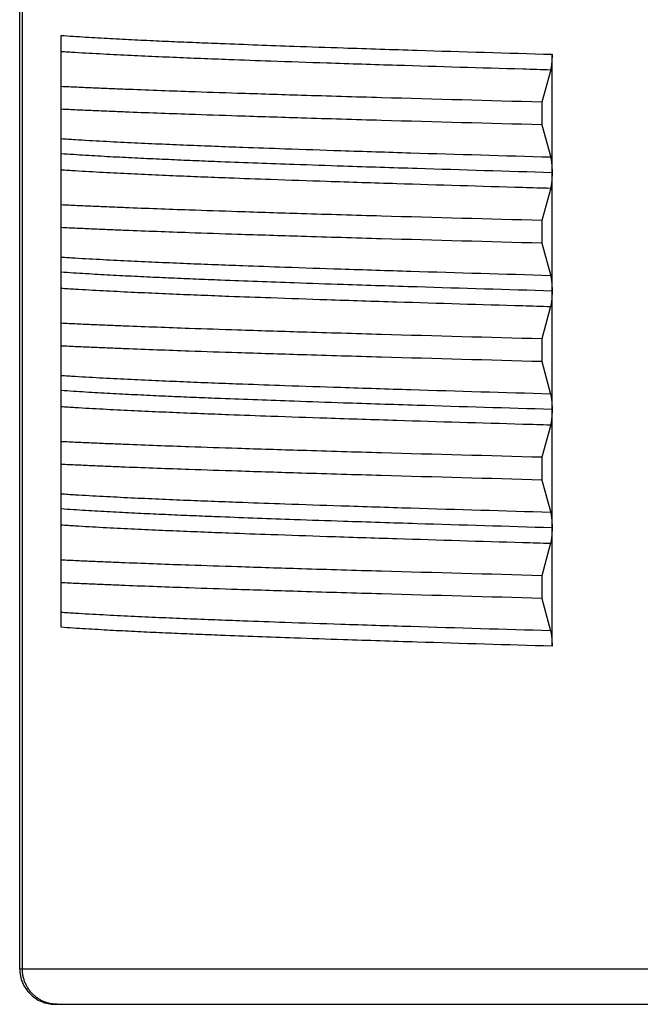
# Model space of a CAD drawing. Header units: millimetres. Extents: x 0 to 1071, y 0 to 742.
# Tile 100 of 128: x 279 to 284, y 429 to 437. Entities that reach past the tile are written whole.
import ezdxf

# ---------------------------------------------------------------- set-up
doc = ezdxf.new("R2010")
doc.units = ezdxf.units.MM
doc.header["$LTSCALE"] = 0.454724
doc.layers.add('NoLayerName_001', color=7, linetype='Continuous')

msp = doc.modelspace()

# ---------------------------------------------------------------- linework, layer by layer
at = {"layer": 'NoLayerName_001', "color": 60, "linetype": 'Continuous', "lineweight": 25}
for p, q in [((278.9265, 429.1), (278.9265, 439.7114)), ((278.9489, 429.1), (278.9489, 439.7163)), ((279.2765, 431.9848), (279.2765, 436.9849)), ((283.4239, 435.8264), (283.4239, 436.8251)), ((283.4122, 436.6951), (283.3378, 436.4209)), ((283.3378, 436.4209), (283.3378, 436.2291)), ((283.3378, 436.2291), (283.4122, 435.9549)), ((283.4239, 433.8258), (283.4239, 435.8236)), ((283.4122, 435.6951), (283.3378, 435.4209)), ((283.3378, 435.4209), (283.3378, 435.2291)), ((283.3378, 435.2291), (283.4122, 434.9549)), ((283.4121, 434.6951), (283.3378, 434.4209)), ((283.3378, 434.4209), (283.3378, 434.2291)), ((283.3378, 434.2291), (283.4121, 433.9549)), ((283.4239, 432.8264), (283.4239, 433.8236)), ((283.4122, 433.6951), (283.3378, 433.4209)), ((283.3378, 433.4209), (283.3378, 433.2291)), ((283.3378, 433.2291), (283.4122, 432.9549)), ((283.4239, 431.8249), (283.4239, 432.8251)), ((283.4121, 432.6951), (283.3378, 432.4209)), ((283.3378, 432.4209), (283.3378, 432.2291)), ((283.3378, 432.2291), (283.4121, 431.9549)), ((278.9265, 429.1), (289.6265, 429.1)), ((279.2265, 428.8), (289.3265, 428.8))]:
    msp.add_line(p, q, dxfattribs=at)
msp.add_arc((279.2265, 429.1), 0.3, 180, 270, dxfattribs=at)
for points, knots in [([(279.2765, 436.9849), (279.311, 436.9825), (279.38, 436.9775), (279.4835, 436.971), (279.5871, 436.9649), (279.6907, 436.9591), (279.7943, 436.9537), (279.898, 436.9485), (280.0362, 436.9419), (280.2089, 436.934), (280.4163, 436.9252), (280.6582, 436.9155), (280.9347, 436.905), (281.2804, 436.8926), (281.7298, 436.8772), (282.4558, 436.8539), (283.0436, 436.8366), (283.4239, 436.8251)], [0, 0, 0, 0, 0.103768, 0.207537, 0.311306, 0.415075, 0.518843, 0.622611, 0.726379, 0.933915, 1.141451, 1.348987, 1.66029, 1.971594, 2.386665, 3.009273, 4.150719, 4.150719, 4.150719, 4.150719]), ([(279.2765, 436.8501), (279.3158, 436.8476), (279.3944, 436.8424), (279.5125, 436.8355), (279.6306, 436.829), (279.7487, 436.8229), (279.8668, 436.8171), (280.0243, 436.8098), (280.2212, 436.8011), (280.4575, 436.7914), (280.7332, 436.7807), (281.0877, 436.7679), (281.5604, 436.7517), (282.2696, 436.729), (282.8999, 436.71), (283.3333, 436.6974), (283.4121, 436.6951)], [0, 0, 0, 0, 0.11825, 0.236502, 0.354753, 0.473004, 0.591255, 0.709505, 0.946006, 1.182507, 1.419009, 1.773762, 2.246764, 2.838016, 3.902269, 4.13877, 4.13877, 4.13877, 4.13877]), ([(283.4239, 436.8251), (283.4239, 436.8233), (283.4239, 436.8198), (283.4238, 436.8146), (283.4238, 436.8094), (283.4237, 436.8041), (283.4235, 436.7989), (283.4234, 436.7937), (283.4232, 436.7884), (283.423, 436.7832), (283.4227, 436.778), (283.4224, 436.7728), (283.4221, 436.7675), (283.4218, 436.7623), (283.4214, 436.7571), (283.4209, 436.7519), (283.4204, 436.7467), (283.4199, 436.7415), (283.4193, 436.7363), (283.4187, 436.7311), (283.418, 436.7259), (283.4173, 436.7207), (283.4165, 436.7156), (283.4156, 436.7104), (283.4146, 436.7053), (283.4135, 436.7002), (283.4126, 436.6968), (283.4122, 436.6951)], [0, 0, 0, 0, 0.0052295, 0.0104598, 0.0156907, 0.0209221, 0.0261537, 0.0313854, 0.0366172, 0.0418487, 0.0470801, 0.0523112, 0.0575419, 0.0627722, 0.0680022, 0.0732318, 0.078461, 0.0836901, 0.088919, 0.0941483, 0.0993783, 0.1046098, 0.1098433, 0.1150773, 0.1203097, 0.1255396, 0.1307682, 0.1307682, 0.1307682, 0.1307682]), ([(283.3378, 436.4209), (282.8865, 436.4333), (282.2095, 436.4514), (281.352, 436.4767), (280.8104, 436.4937), (280.4043, 436.5074), (280.0885, 436.5187), (279.8629, 436.5273), (279.6824, 436.5346), (279.5471, 436.5403), (279.4118, 436.5462), (279.3216, 436.5505), (279.2765, 436.5526)], [0, 0, 0, 0, 1.354528, 2.031793, 2.573604, 2.979962, 3.250869, 3.521777, 3.657231, 3.792684, 3.928137, 4.06359, 4.06359, 4.06359, 4.06359]), ([(283.3378, 436.2291), (282.8865, 436.2416), (282.2095, 436.2597), (281.352, 436.285), (280.8104, 436.302), (280.4043, 436.3157), (280.0885, 436.327), (279.8629, 436.3356), (279.6824, 436.3429), (279.5471, 436.3486), (279.4118, 436.3545), (279.3216, 436.3588), (279.2765, 436.3609)], [0, 0, 0, 0, 1.354528, 2.031793, 2.573604, 2.979962, 3.250869, 3.521777, 3.657231, 3.792684, 3.928137, 4.06359, 4.06359, 4.06359, 4.06359]), ([(283.4121, 435.9549), (283.0182, 435.9667), (282.4272, 435.9838), (281.6786, 436.0077), (281.2059, 436.0236), (280.8514, 436.0362), (280.5756, 436.0466), (280.3393, 436.056), (280.1424, 436.0644), (279.9849, 436.0714), (279.8668, 436.077), (279.7487, 436.0827), (279.6306, 436.0888), (279.5125, 436.0953), (279.3944, 436.1022), (279.3158, 436.1074), (279.2765, 436.11)], [0, 0, 0, 0, 1.182504, 1.773755, 2.246756, 2.601509, 2.838012, 3.074513, 3.311014, 3.429264, 3.547515, 3.665765, 3.784016, 3.902268, 4.020519, 4.13877, 4.13877, 4.13877, 4.13877]), ([(283.4239, 435.8249), (283.0436, 435.8365), (282.4558, 435.8538), (281.7298, 435.8771), (281.2804, 435.8924), (280.9347, 435.9049), (280.6582, 435.9154), (280.4163, 435.9251), (280.2089, 435.9339), (280.0362, 435.9418), (279.898, 435.9484), (279.7943, 435.9536), (279.6907, 435.959), (279.5871, 435.9648), (279.4835, 435.9709), (279.38, 435.9774), (279.311, 435.9824), (279.2765, 435.9848)], [0, 0, 0, 0, 1.141446, 1.764053, 2.179125, 2.490428, 2.801732, 3.009268, 3.216804, 3.42434, 3.528107, 3.631875, 3.735643, 3.839412, 3.943182, 4.046951, 4.150719, 4.150719, 4.150719, 4.150719]), ([(283.4122, 435.9549), (283.4126, 435.9532), (283.4135, 435.9499), (283.4146, 435.9448), (283.4156, 435.9398), (283.4164, 435.9347), (283.4173, 435.9296), (283.418, 435.9244), (283.4187, 435.9193), (283.4193, 435.9142), (283.4199, 435.909), (283.4204, 435.9039), (283.4209, 435.8987), (283.4213, 435.8936), (283.4217, 435.8884), (283.4221, 435.8833), (283.4224, 435.8781), (283.4227, 435.873), (283.423, 435.8678), (283.4232, 435.8626), (283.4234, 435.8575), (283.4235, 435.8523), (283.4237, 435.8471), (283.4238, 435.8419), (283.4238, 435.8368), (283.4239, 435.8316), (283.4239, 435.8282), (283.4239, 435.8264)], [0, 0, 0, 0, 0.0051694, 0.01034, 0.0155131, 0.0206877, 0.0258618, 0.0310338, 0.0362045, 0.0413745, 0.0465442, 0.051714, 0.0568841, 0.0620546, 0.0672255, 0.0723967, 0.0775683, 0.0827402, 0.0879123, 0.0930847, 0.0982571, 0.1034295, 0.1086018, 0.1137738, 0.1189454, 0.1241164, 0.1292866, 0.1292866, 0.1292866, 0.1292866]), ([(279.2765, 435.8501), (279.3158, 435.8476), (279.3944, 435.8424), (279.5125, 435.8355), (279.6306, 435.829), (279.7487, 435.8229), (279.8668, 435.8171), (280.0243, 435.8098), (280.2212, 435.8011), (280.4575, 435.7914), (280.7332, 435.7807), (281.0877, 435.7679), (281.5604, 435.7517), (282.2696, 435.729), (282.8999, 435.71), (283.3333, 435.6974), (283.4121, 435.6951)], [0, 0, 0, 0, 0.11825, 0.236502, 0.354753, 0.473004, 0.591255, 0.709505, 0.946006, 1.182507, 1.419009, 1.773762, 2.246764, 2.838016, 3.902269, 4.13877, 4.13877, 4.13877, 4.13877]), ([(283.4239, 435.8236), (283.4239, 435.8219), (283.4239, 435.8184), (283.4238, 435.8132), (283.4238, 435.8081), (283.4237, 435.8029), (283.4235, 435.7977), (283.4234, 435.7925), (283.4232, 435.7874), (283.423, 435.7822), (283.4227, 435.777), (283.4224, 435.7719), (283.4221, 435.7667), (283.4217, 435.7616), (283.4213, 435.7564), (283.4209, 435.7513), (283.4204, 435.7461), (283.4199, 435.741), (283.4193, 435.7358), (283.4187, 435.7307), (283.418, 435.7256), (283.4173, 435.7204), (283.4164, 435.7153), (283.4156, 435.7102), (283.4146, 435.7052), (283.4135, 435.7001), (283.4126, 435.6968), (283.4122, 435.6951)], [0, 0, 0, 0, 0.0051704, 0.0103415, 0.0155133, 0.0206854, 0.0258579, 0.0310305, 0.0362031, 0.0413756, 0.0465479, 0.0517199, 0.0568917, 0.0620631, 0.0672341, 0.0724047, 0.077575, 0.0827449, 0.0879148, 0.093085, 0.0982558, 0.1034281, 0.1086023, 0.1137771, 0.1189503, 0.1241212, 0.1292907, 0.1292907, 0.1292907, 0.1292907]), ([(283.3378, 435.4209), (282.8865, 435.4333), (282.2095, 435.4514), (281.352, 435.4767), (280.8104, 435.4937), (280.4043, 435.5074), (280.0885, 435.5187), (279.8629, 435.5273), (279.6824, 435.5346), (279.5471, 435.5403), (279.4118, 435.5462), (279.3216, 435.5505), (279.2765, 435.5526)], [0, 0, 0, 0, 1.354528, 2.031793, 2.573604, 2.979962, 3.250869, 3.521777, 3.657231, 3.792684, 3.928137, 4.06359, 4.06359, 4.06359, 4.06359]), ([(283.3378, 435.2291), (282.8865, 435.2416), (282.2095, 435.2597), (281.352, 435.285), (280.8104, 435.302), (280.4043, 435.3157), (280.0885, 435.327), (279.8629, 435.3356), (279.6824, 435.3429), (279.5471, 435.3486), (279.4118, 435.3545), (279.3216, 435.3588), (279.2765, 435.3609)], [0, 0, 0, 0, 1.354528, 2.031793, 2.573604, 2.979962, 3.250869, 3.521777, 3.657231, 3.792684, 3.928137, 4.06359, 4.06359, 4.06359, 4.06359]), ([(283.4121, 434.9549), (283.0182, 434.9667), (282.4272, 434.9838), (281.6786, 435.0077), (281.2059, 435.0236), (280.8514, 435.0362), (280.5756, 435.0466), (280.3393, 435.056), (280.1424, 435.0644), (279.9849, 435.0714), (279.8668, 435.077), (279.7487, 435.0827), (279.6306, 435.0888), (279.5125, 435.0953), (279.3944, 435.1022), (279.3158, 435.1074), (279.2765, 435.11)], [0, 0, 0, 0, 1.182503, 1.773755, 2.246756, 2.601509, 2.838012, 3.074513, 3.311014, 3.429264, 3.547515, 3.665765, 3.784016, 3.902268, 4.020519, 4.13877, 4.13877, 4.13877, 4.13877]), ([(283.4239, 434.8249), (283.0436, 434.8365), (282.4558, 434.8538), (281.7298, 434.8771), (281.2804, 434.8924), (280.9347, 434.9049), (280.6582, 434.9154), (280.4163, 434.9251), (280.2089, 434.9339), (280.0362, 434.9418), (279.898, 434.9484), (279.7943, 434.9536), (279.6907, 434.959), (279.5871, 434.9648), (279.4835, 434.9709), (279.38, 434.9774), (279.311, 434.9824), (279.2765, 434.9848)], [0, 0, 0, 0, 1.141445, 1.764053, 2.179125, 2.490428, 2.801731, 3.009267, 3.216803, 3.424339, 3.528107, 3.631874, 3.735642, 3.839411, 3.943181, 4.04695, 4.150718, 4.150718, 4.150718, 4.150718]), ([(283.4122, 434.9549), (283.4126, 434.9532), (283.4135, 434.9499), (283.4146, 434.9448), (283.4156, 434.9398), (283.4164, 434.9347), (283.4173, 434.9295), (283.418, 434.9244), (283.4187, 434.9193), (283.4193, 434.9141), (283.4199, 434.909), (283.4204, 434.9039), (283.4209, 434.8987), (283.4213, 434.8935), (283.4217, 434.8884), (283.4221, 434.8832), (283.4224, 434.8781), (283.4227, 434.8729), (283.423, 434.8677), (283.4232, 434.8625), (283.4234, 434.8574), (283.4235, 434.8522), (283.4237, 434.847), (283.4238, 434.8418), (283.4238, 434.8367), (283.4239, 434.8315), (283.4239, 434.828), (283.4239, 434.8263)], [0, 0, 0, 0, 0.0051738, 0.0103489, 0.0155264, 0.0207055, 0.025884, 0.0310606, 0.0362357, 0.0414101, 0.0465843, 0.0517586, 0.0569331, 0.062108, 0.0672833, 0.072459, 0.077635, 0.0828113, 0.0879879, 0.0931647, 0.0983416, 0.1035185, 0.1086952, 0.1138717, 0.1190477, 0.1242231, 0.1293978, 0.1293978, 0.1293978, 0.1293978]), ([(279.2765, 434.8501), (279.3158, 434.8476), (279.3944, 434.8424), (279.5125, 434.8355), (279.6306, 434.829), (279.7487, 434.8229), (279.8668, 434.8171), (280.0243, 434.8098), (280.2212, 434.8011), (280.4575, 434.7914), (280.7332, 434.7807), (281.0877, 434.7679), (281.5604, 434.7517), (282.2696, 434.729), (282.8999, 434.71), (283.3333, 434.6974), (283.4121, 434.6951)], [0, 0, 0, 0, 0.11825, 0.236502, 0.354753, 0.473004, 0.591255, 0.709505, 0.946006, 1.182507, 1.419009, 1.773762, 2.246764, 2.838015, 3.902268, 4.138769, 4.138769, 4.138769, 4.138769]), ([(283.4239, 434.8256), (283.4239, 434.8239), (283.4239, 434.8204), (283.4238, 434.8151), (283.4238, 434.8099), (283.4237, 434.8046), (283.4236, 434.7994), (283.4234, 434.7941), (283.4232, 434.7889), (283.423, 434.7836), (283.4227, 434.7784), (283.4225, 434.7731), (283.4221, 434.7679), (283.4218, 434.7626), (283.4214, 434.7574), (283.4209, 434.7521), (283.4205, 434.7469), (283.4199, 434.7417), (283.4194, 434.7365), (283.4187, 434.7312), (283.4181, 434.726), (283.4173, 434.7208), (283.4165, 434.7156), (283.4156, 434.7105), (283.4146, 434.7053), (283.4135, 434.7002), (283.4126, 434.6968), (283.4121, 434.6951)], [0, 0, 0, 0, 0.0052534, 0.0105076, 0.0157624, 0.0210177, 0.0262732, 0.0315288, 0.0367844, 0.0420399, 0.0472951, 0.05255, 0.0578045, 0.0630587, 0.0683124, 0.0735658, 0.0788189, 0.0840718, 0.0893246, 0.0945777, 0.0998317, 0.1050871, 0.1103445, 0.1156025, 0.1208587, 0.1261125, 0.131365, 0.131365, 0.131365, 0.131365]), ([(283.3378, 434.4209), (282.8865, 434.4333), (282.2095, 434.4514), (281.352, 434.4767), (280.8104, 434.4937), (280.4043, 434.5074), (280.0885, 434.5187), (279.8629, 434.5273), (279.6824, 434.5346), (279.5471, 434.5403), (279.4118, 434.5462), (279.3216, 434.5505), (279.2765, 434.5526)], [0, 0, 0, 0, 1.354528, 2.031793, 2.573604, 2.979962, 3.250869, 3.521777, 3.657231, 3.792684, 3.928137, 4.06359, 4.06359, 4.06359, 4.06359]), ([(283.3378, 434.2291), (282.8865, 434.2416), (282.2095, 434.2597), (281.352, 434.285), (280.8104, 434.302), (280.4043, 434.3157), (280.0885, 434.327), (279.8629, 434.3356), (279.6824, 434.3429), (279.5471, 434.3486), (279.4118, 434.3545), (279.3216, 434.3588), (279.2765, 434.3609)], [0, 0, 0, 0, 1.354528, 2.031793, 2.573604, 2.979962, 3.250869, 3.521777, 3.657231, 3.792684, 3.928137, 4.06359, 4.06359, 4.06359, 4.06359]), ([(283.4121, 433.9549), (283.0182, 433.9667), (282.4272, 433.9838), (281.6786, 434.0077), (281.2059, 434.0236), (280.8514, 434.0362), (280.5756, 434.0466), (280.3393, 434.056), (280.1424, 434.0644), (279.9849, 434.0714), (279.8668, 434.077), (279.7487, 434.0827), (279.6306, 434.0888), (279.5125, 434.0953), (279.3944, 434.1022), (279.3158, 434.1074), (279.2765, 434.11)], [0, 0, 0, 0, 1.182503, 1.773755, 2.246756, 2.601509, 2.838011, 3.074513, 3.311014, 3.429264, 3.547514, 3.665765, 3.784016, 3.902267, 4.020519, 4.138769, 4.138769, 4.138769, 4.138769]), ([(283.4239, 433.8249), (283.0436, 433.8365), (282.4558, 433.8538), (281.7298, 433.8771), (281.2804, 433.8924), (280.9347, 433.9049), (280.6582, 433.9154), (280.4163, 433.9251), (280.2089, 433.9339), (280.0362, 433.9418), (279.898, 433.9484), (279.7943, 433.9536), (279.6907, 433.959), (279.5871, 433.9648), (279.4835, 433.9709), (279.38, 433.9774), (279.311, 433.9824), (279.2765, 433.9848)], [0, 0, 0, 0, 1.141446, 1.764053, 2.179125, 2.490428, 2.801732, 3.009268, 3.216804, 3.42434, 3.528107, 3.631875, 3.735643, 3.839412, 3.943182, 4.046951, 4.150719, 4.150719, 4.150719, 4.150719]), ([(283.4121, 433.9549), (283.4126, 433.9532), (283.4135, 433.9499), (283.4146, 433.9448), (283.4156, 433.9397), (283.4165, 433.9346), (283.4173, 433.9294), (283.418, 433.9243), (283.4187, 433.9191), (283.4193, 433.914), (283.4199, 433.9088), (283.4204, 433.9036), (283.4209, 433.8985), (283.4213, 433.8933), (283.4217, 433.8881), (283.4221, 433.8829), (283.4224, 433.8777), (283.4227, 433.8725), (283.423, 433.8673), (283.4232, 433.8622), (283.4234, 433.857), (283.4235, 433.8518), (283.4237, 433.8466), (283.4238, 433.8414), (283.4238, 433.8362), (283.4239, 433.831), (283.4239, 433.8275), (283.4239, 433.8258)], [0, 0, 0, 0, 0.0051963, 0.010394, 0.015594, 0.0207957, 0.0259968, 0.031196, 0.0363937, 0.0415906, 0.0467873, 0.0519841, 0.0571812, 0.0623786, 0.0675764, 0.0727745, 0.077973, 0.0831719, 0.088371, 0.0935703, 0.0987697, 0.1039692, 0.1091685, 0.1143675, 0.1195661, 0.1247641, 0.1299613, 0.1299613, 0.1299613, 0.1299613]), ([(279.2765, 433.8501), (279.3158, 433.8476), (279.3944, 433.8424), (279.5125, 433.8355), (279.6306, 433.829), (279.7487, 433.8229), (279.8668, 433.8171), (280.0243, 433.8098), (280.2212, 433.8011), (280.4575, 433.7914), (280.7332, 433.7807), (281.0877, 433.7679), (281.5604, 433.7517), (282.2696, 433.729), (282.8999, 433.71), (283.3333, 433.6974), (283.4121, 433.6951)], [0, 0, 0, 0, 0.11825, 0.236502, 0.354753, 0.473004, 0.591255, 0.709505, 0.946006, 1.182507, 1.419009, 1.773762, 2.246764, 2.838016, 3.902269, 4.13877, 4.13877, 4.13877, 4.13877]), ([(283.4239, 433.8236), (283.4239, 433.8219), (283.4239, 433.8184), (283.4238, 433.8132), (283.4238, 433.8081), (283.4237, 433.8029), (283.4235, 433.7977), (283.4234, 433.7925), (283.4232, 433.7874), (283.423, 433.7822), (283.4227, 433.777), (283.4224, 433.7719), (283.4221, 433.7667), (283.4217, 433.7616), (283.4213, 433.7564), (283.4209, 433.7513), (283.4204, 433.7461), (283.4199, 433.741), (283.4193, 433.7358), (283.4187, 433.7307), (283.418, 433.7256), (283.4173, 433.7204), (283.4164, 433.7153), (283.4156, 433.7102), (283.4146, 433.7052), (283.4135, 433.7001), (283.4126, 433.6968), (283.4122, 433.6951)], [0, 0, 0, 0, 0.0051704, 0.0103415, 0.0155133, 0.0206855, 0.0258579, 0.0310305, 0.0362031, 0.0413756, 0.046548, 0.05172, 0.0568918, 0.0620632, 0.0672342, 0.0724048, 0.0775751, 0.0827451, 0.087915, 0.0930851, 0.098256, 0.1034283, 0.1086025, 0.1137773, 0.1189505, 0.1241214, 0.1292909, 0.1292909, 0.1292909, 0.1292909]), ([(283.3378, 433.4209), (282.8865, 433.4333), (282.2095, 433.4514), (281.352, 433.4767), (280.8104, 433.4937), (280.4043, 433.5074), (280.0885, 433.5187), (279.8629, 433.5273), (279.6824, 433.5346), (279.5471, 433.5403), (279.4118, 433.5462), (279.3216, 433.5505), (279.2765, 433.5526)], [0, 0, 0, 0, 1.354528, 2.031793, 2.573604, 2.979962, 3.250869, 3.521777, 3.657231, 3.792684, 3.928137, 4.06359, 4.06359, 4.06359, 4.06359]), ([(283.3378, 433.2291), (282.8865, 433.2416), (282.2095, 433.2597), (281.352, 433.285), (280.8104, 433.302), (280.4043, 433.3157), (280.0885, 433.327), (279.8629, 433.3356), (279.6824, 433.3429), (279.5471, 433.3486), (279.4118, 433.3545), (279.3216, 433.3588), (279.2765, 433.3609)], [0, 0, 0, 0, 1.354528, 2.031793, 2.573604, 2.979962, 3.250869, 3.521777, 3.657231, 3.792684, 3.928137, 4.06359, 4.06359, 4.06359, 4.06359]), ([(283.4121, 432.9549), (283.0182, 432.9667), (282.4272, 432.9838), (281.6786, 433.0077), (281.2059, 433.0236), (280.8514, 433.0362), (280.5756, 433.0466), (280.3393, 433.056), (280.1424, 433.0644), (279.9849, 433.0714), (279.8668, 433.077), (279.7487, 433.0827), (279.6306, 433.0888), (279.5125, 433.0953), (279.3944, 433.1022), (279.3158, 433.1074), (279.2765, 433.11)], [0, 0, 0, 0, 1.182504, 1.773755, 2.246756, 2.601509, 2.838012, 3.074513, 3.311014, 3.429264, 3.547515, 3.665765, 3.784016, 3.902268, 4.020519, 4.13877, 4.13877, 4.13877, 4.13877]), ([(283.4239, 432.8249), (283.0436, 432.8365), (282.4558, 432.8538), (281.7298, 432.8771), (281.2804, 432.8924), (280.9347, 432.9049), (280.6582, 432.9154), (280.4163, 432.9251), (280.2089, 432.9339), (280.0362, 432.9418), (279.898, 432.9484), (279.7943, 432.9536), (279.6907, 432.959), (279.5871, 432.9648), (279.4835, 432.9709), (279.38, 432.9774), (279.311, 432.9824), (279.2765, 432.9848)], [0, 0, 0, 0, 1.141445, 1.764053, 2.179124, 2.490428, 2.801731, 3.009267, 3.216803, 3.424339, 3.528106, 3.631874, 3.735642, 3.839411, 3.943181, 4.04695, 4.150717, 4.150717, 4.150717, 4.150717]), ([(283.4122, 432.9549), (283.4126, 432.9532), (283.4135, 432.9499), (283.4146, 432.9448), (283.4156, 432.9398), (283.4164, 432.9347), (283.4173, 432.9296), (283.418, 432.9244), (283.4187, 432.9193), (283.4193, 432.9142), (283.4199, 432.909), (283.4204, 432.9039), (283.4209, 432.8987), (283.4213, 432.8936), (283.4217, 432.8884), (283.4221, 432.8833), (283.4224, 432.8781), (283.4227, 432.873), (283.423, 432.8678), (283.4232, 432.8626), (283.4234, 432.8574), (283.4235, 432.8523), (283.4237, 432.8471), (283.4238, 432.8419), (283.4238, 432.8368), (283.4239, 432.8316), (283.4239, 432.8281), (283.4239, 432.8264)], [0, 0, 0, 0, 0.0051696, 0.0103405, 0.0155137, 0.0206885, 0.0258628, 0.0310351, 0.036206, 0.0413761, 0.0465461, 0.0517161, 0.0568864, 0.0620571, 0.0672282, 0.0723996, 0.0775714, 0.0827435, 0.0879158, 0.0930884, 0.098261, 0.1034337, 0.1086061, 0.1137784, 0.1189501, 0.1241213, 0.1292917, 0.1292917, 0.1292917, 0.1292917]), ([(279.2765, 432.8501), (279.3158, 432.8476), (279.3944, 432.8424), (279.5125, 432.8355), (279.6306, 432.829), (279.7487, 432.8229), (279.8668, 432.8171), (280.0243, 432.8098), (280.2212, 432.8011), (280.4575, 432.7914), (280.7332, 432.7807), (281.0877, 432.7679), (281.5604, 432.7517), (282.2696, 432.729), (282.8999, 432.71), (283.3333, 432.6974), (283.4121, 432.6951)], [0, 0, 0, 0, 0.11825, 0.236502, 0.354753, 0.473004, 0.591255, 0.709505, 0.946006, 1.182507, 1.419009, 1.773762, 2.246764, 2.838016, 3.902269, 4.13877, 4.13877, 4.13877, 4.13877]), ([(283.4239, 432.8251), (283.4239, 432.8233), (283.4239, 432.8198), (283.4238, 432.8146), (283.4238, 432.8094), (283.4237, 432.8041), (283.4235, 432.7989), (283.4234, 432.7937), (283.4232, 432.7884), (283.423, 432.7832), (283.4227, 432.778), (283.4224, 432.7728), (283.4221, 432.7675), (283.4218, 432.7623), (283.4214, 432.7571), (283.4209, 432.7519), (283.4204, 432.7467), (283.4199, 432.7415), (283.4193, 432.7363), (283.4187, 432.7311), (283.418, 432.7259), (283.4173, 432.7207), (283.4165, 432.7156), (283.4156, 432.7104), (283.4146, 432.7053), (283.4135, 432.7001), (283.4126, 432.6968), (283.4121, 432.6951)], [0, 0, 0, 0, 0.0052304, 0.0104616, 0.0156934, 0.0209256, 0.0261581, 0.0313907, 0.0366233, 0.0418558, 0.047088, 0.05232, 0.0575515, 0.0627828, 0.0680136, 0.0732441, 0.0784742, 0.0837041, 0.0889339, 0.0941641, 0.099395, 0.1046274, 0.1098617, 0.1150966, 0.1203299, 0.1255607, 0.1307902, 0.1307902, 0.1307902, 0.1307902]), ([(283.3378, 432.4209), (282.8865, 432.4333), (282.2095, 432.4514), (281.352, 432.4767), (280.8104, 432.4937), (280.4043, 432.5074), (280.0885, 432.5187), (279.8629, 432.5273), (279.6824, 432.5346), (279.5471, 432.5403), (279.4118, 432.5462), (279.3216, 432.5505), (279.2765, 432.5526)], [0, 0, 0, 0, 1.354528, 2.031793, 2.573604, 2.979962, 3.250869, 3.521777, 3.657231, 3.792684, 3.928137, 4.06359, 4.06359, 4.06359, 4.06359]), ([(283.3378, 432.2291), (282.8865, 432.2416), (282.2095, 432.2597), (281.352, 432.285), (280.8104, 432.302), (280.4043, 432.3157), (280.0885, 432.327), (279.8629, 432.3356), (279.6824, 432.3429), (279.5471, 432.3486), (279.4118, 432.3545), (279.3216, 432.3588), (279.2765, 432.3609)], [0, 0, 0, 0, 1.354528, 2.031793, 2.573604, 2.979962, 3.250869, 3.521777, 3.657231, 3.792684, 3.928137, 4.06359, 4.06359, 4.06359, 4.06359]), ([(283.4121, 431.9549), (283.0182, 431.9667), (282.4272, 431.9838), (281.6786, 432.0077), (281.2059, 432.0236), (280.8514, 432.0362), (280.5756, 432.0466), (280.3393, 432.056), (280.1424, 432.0644), (279.9849, 432.0714), (279.8668, 432.077), (279.7487, 432.0827), (279.6306, 432.0888), (279.5125, 432.0953), (279.3944, 432.1022), (279.3158, 432.1074), (279.2765, 432.11)], [0, 0, 0, 0, 1.182503, 1.773755, 2.246756, 2.601509, 2.838012, 3.074513, 3.311014, 3.429264, 3.547515, 3.665765, 3.784016, 3.902268, 4.020519, 4.138769, 4.138769, 4.138769, 4.138769]), ([(283.4239, 431.8249), (283.0436, 431.8365), (282.4558, 431.8538), (281.7298, 431.8771), (281.2804, 431.8924), (280.9347, 431.9049), (280.6582, 431.9154), (280.4163, 431.9251), (280.2089, 431.9339), (280.0362, 431.9418), (279.898, 431.9484), (279.7943, 431.9536), (279.6907, 431.959), (279.5871, 431.9648), (279.4835, 431.9709), (279.38, 431.9774), (279.311, 431.9824), (279.2764, 431.9848)], [0, 0, 0, 0, 1.141446, 1.764054, 2.179126, 2.490429, 2.801733, 3.009269, 3.216805, 3.424341, 3.528109, 3.631877, 3.735645, 3.839414, 3.943183, 4.046952, 4.15072, 4.15072, 4.15072, 4.15072]), ([(283.4121, 431.9549), (283.4126, 431.9532), (283.4135, 431.9499), (283.4146, 431.9447), (283.4156, 431.9396), (283.4165, 431.9344), (283.4173, 431.9293), (283.418, 431.9241), (283.4187, 431.9189), (283.4193, 431.9137), (283.4199, 431.9085), (283.4204, 431.9033), (283.4209, 431.8981), (283.4214, 431.8929), (283.4218, 431.8877), (283.4221, 431.8825), (283.4224, 431.8772), (283.4227, 431.872), (283.423, 431.8668), (283.4232, 431.8616), (283.4234, 431.8563), (283.4235, 431.8511), (283.4237, 431.8459), (283.4238, 431.8406), (283.4238, 431.8354), (283.4239, 431.8302), (283.4239, 431.8267), (283.4239, 431.8249)], [0, 0, 0, 0, 0.0052295, 0.0104603, 0.0156935, 0.0209284, 0.0261628, 0.0313951, 0.0366261, 0.0418562, 0.0470861, 0.052316, 0.0575461, 0.0627766, 0.0680074, 0.0732387, 0.0784703, 0.0837022, 0.0889345, 0.0941669, 0.0993995, 0.1046321, 0.1098646, 0.1150969, 0.1203287, 0.1255599, 0.1307902, 0.1307902, 0.1307902, 0.1307902]), ([(279.2422, 428.8), (279.237, 428.8001), (279.2267, 428.8002), (279.2113, 428.8016), (279.1959, 428.8037), (279.1806, 428.8066), (279.1655, 428.8103), (279.1506, 428.8149), (279.136, 428.8202), (279.1217, 428.8263), (279.1077, 428.8332), (279.0942, 428.8409), (279.0811, 428.8492), (279.0684, 428.8582), (279.0562, 428.8679), (279.0446, 428.8781), (279.0335, 428.889), (279.023, 428.9005), (279.0132, 428.9124), (279.0039, 428.9249), (278.9953, 428.9379), (278.9874, 428.9512), (278.9802, 428.965), (278.9736, 428.9791), (278.9679, 428.9935), (278.9628, 429.0083), (278.9586, 429.0232), (278.9551, 429.0384), (278.9523, 429.0537), (278.9504, 429.0691), (278.9491, 429.0845), (278.9491, 429.0949), (278.9489, 429.1)], [0, 0, 0, 0, 0.0154529, 0.0309464, 0.0464725, 0.0620221, 0.077586, 0.0931547, 0.1087196, 0.1242736, 0.1398168, 0.155353, 0.1708846, 0.1864129, 0.2019384, 0.2174611, 0.2329809, 0.2484988, 0.2640173, 0.2795385, 0.2950635, 0.3105933, 0.3261288, 0.3416708, 0.3572209, 0.3727775, 0.388335, 0.4038868, 0.4194253, 0.4349425, 0.4504305, 0.4658818, 0.4658818, 0.4658818, 0.4658818])]:
    msp.add_open_spline(points, degree=3, knots=knots, dxfattribs=at)

doc.saveas('drawing.dxf')
